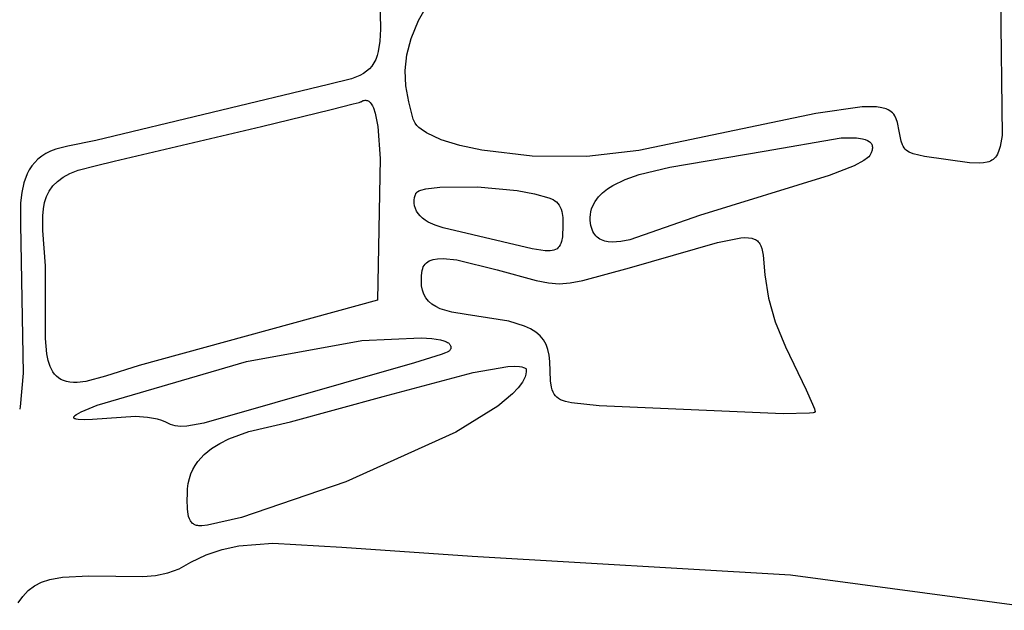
# Model space of a CAD drawing. Extents: x -74.1 to 10.8, y -36.7 to 44.6.
# Tile 157 of 199: x -20.2 to -18.7, y -11.2 to -10.3. Entities that reach past the tile are written whole.
import ezdxf

# ---------------------------------------------------------------- set-up
doc = ezdxf.new("R2010")
doc.units = 0

msp = doc.modelspace()

# ---------------------------------------------------------------- linework, layer by layer
at = {"layer": 'Layer 1', "color": 7, "linetype": 'CONTINUOUS'}
for p, q in [((-18.735728, -10.237991), (-18.733029, -10.506763)), ((-19.589092, -10.338116), (-19.552024, -10.272375)), ((-19.645747, -10.30354), (-19.644808, -10.350827)), ((-19.599889, -10.364752), (-19.589092, -10.338116)), ((-19.644808, -10.350827), (-19.645784, -10.368791)), ((-19.645784, -10.368791), (-19.648054, -10.383537)), ((-19.606202, -10.388831), (-19.599889, -10.364752)), ((-19.648054, -10.383537), (-19.649751, -10.389835)), ((-19.651865, -10.395489), (-19.654427, -10.40055)), ((-19.649751, -10.389835), (-19.651865, -10.395489)), ((-19.608534, -10.411555), (-19.606202, -10.388831)), ((-19.665104, -10.412711), (-19.669764, -10.415935)), ((-19.661015, -10.409108), (-19.665104, -10.412711)), ((-19.657466, -10.405072), (-19.661015, -10.409108)), ((-19.654427, -10.40055), (-19.657466, -10.405072)), ((-19.607392, -10.434126), (-19.608534, -10.411555)), ((-19.687482, -10.42386), (-19.720982, -10.432338)), ((-19.675027, -10.418832), (-19.687482, -10.42386)), ((-19.669764, -10.415935), (-19.675027, -10.418832)), ((-19.720982, -10.432338), (-20.062207, -10.514177)), ((-19.603279, -10.457743), (-19.607392, -10.434126)), ((-19.673913, -10.457614), (-19.673287, -10.457384)), ((-19.673287, -10.457384), (-19.672675, -10.457035)), ((-19.672675, -10.457035), (-19.671316, -10.45632)), ((-19.671316, -10.45632), (-19.670003, -10.455788)), ((-19.670003, -10.455788), (-19.668733, -10.455433)), ((-19.668733, -10.455433), (-19.667507, -10.455252)), ((-19.667507, -10.455252), (-19.666324, -10.45524)), ((-19.666324, -10.45524), (-19.665183, -10.455392)), ((-19.665183, -10.455392), (-19.664083, -10.455703)), ((-19.664083, -10.455703), (-19.663024, -10.45617)), ((-19.663024, -10.45617), (-19.662004, -10.456787)), ((-19.662004, -10.456787), (-19.661024, -10.457549)), ((-19.661024, -10.457549), (-19.660082, -10.458453)), ((-19.819383, -10.493662), (-19.716918, -10.468748)), ((-19.716918, -10.468748), (-19.68508, -10.460711)), ((-19.68508, -10.460711), (-19.676264, -10.458329)), ((-19.676264, -10.458329), (-19.673913, -10.457614)), ((-19.660082, -10.458453), (-19.658309, -10.460667)), ((-19.658309, -10.460667), (-19.65668, -10.46339)), ((-19.65668, -10.46339), (-19.655189, -10.466587)), ((-19.655189, -10.466587), (-19.652597, -10.474254)), ((-19.596889, -10.482892), (-19.603279, -10.457743)), ((-18.938207, -10.465095), (-19.006194, -10.474527)), ((-18.917138, -10.465059), (-18.938207, -10.465095)), ((-18.909199, -10.466172), (-18.917138, -10.465059)), ((-18.902747, -10.468026), (-18.909199, -10.466172)), ((-18.900023, -10.469227), (-18.902747, -10.468026)), ((-18.897602, -10.470609), (-18.900023, -10.469227)), ((-18.895463, -10.47217), (-18.897602, -10.470609)), ((-19.652597, -10.474254), (-19.648805, -10.493654)), ((-19.595622, -10.486014), (-19.596889, -10.482892)), ((-19.593808, -10.48907), (-19.595622, -10.486014)), ((-19.006194, -10.474527), (-19.265783, -10.528719)), ((-18.893582, -10.47391), (-18.895463, -10.47217)), ((-18.891936, -10.475826), (-18.893582, -10.47391)), ((-18.890504, -10.477918), (-18.891936, -10.475826)), ((-18.888188, -10.482623), (-18.890504, -10.477918)), ((-18.886451, -10.488014), (-18.888188, -10.482623)), ((-20.035278, -10.544773), (-19.819383, -10.493662)), ((-19.648805, -10.493654), (-19.64544, -10.540504)), ((-19.591463, -10.492057), (-19.593808, -10.48907)), ((-19.588605, -10.494973), (-19.591463, -10.492057)), ((-19.585252, -10.497816), (-19.588605, -10.494973)), ((-19.577133, -10.503273), (-19.585252, -10.497816)), ((-18.88401, -10.500601), (-18.886451, -10.488014)), ((-18.88098, -10.515049), (-18.88401, -10.500601)), ((-20.062207, -10.514177), (-20.103417, -10.522599)), ((-19.555734, -10.513206), (-19.577133, -10.503273)), ((-19.528397, -10.521707), (-19.555734, -10.513206)), ((-19.08182, -10.529972), (-18.969077, -10.510384)), ((-18.969077, -10.510384), (-18.94648, -10.510391)), ((-18.94648, -10.510391), (-18.937522, -10.511736)), ((-18.937522, -10.511736), (-18.933748, -10.512792)), ((-18.933748, -10.512792), (-18.930489, -10.514122)), ((-18.930489, -10.514122), (-18.92778, -10.515739)), ((-18.879178, -10.520483), (-18.88098, -10.515049)), ((-18.733029, -10.506763), (-18.735609, -10.522838)), ((-20.128802, -10.529759), (-20.135635, -10.533192)), ((-20.121233, -10.52685), (-20.128802, -10.529759)), ((-20.103417, -10.522599), (-20.121233, -10.52685)), ((-19.496252, -10.52863), (-19.528397, -10.521707)), ((-19.422065, -10.537146), (-19.496252, -10.52863)), ((-19.265783, -10.528719), (-19.342225, -10.53757)), ((-18.92778, -10.515739), (-18.926642, -10.51666)), ((-18.926642, -10.51666), (-18.925655, -10.517658)), ((-18.925655, -10.517658), (-18.924822, -10.518735)), ((-18.923673, -10.528624), (-18.924978, -10.532257)), ((-18.924822, -10.518735), (-18.924147, -10.519893)), ((-18.924147, -10.519893), (-18.923636, -10.521132)), ((-18.923305, -10.526948), (-18.923673, -10.528624)), ((-18.923636, -10.521132), (-18.923291, -10.522456)), ((-18.923122, -10.525362), (-18.923305, -10.526948)), ((-18.923291, -10.522456), (-18.923119, -10.523865)), ((-18.923119, -10.523865), (-18.923122, -10.525362)), ((-18.878081, -10.522819), (-18.879178, -10.520483)), ((-18.876807, -10.524927), (-18.878081, -10.522819)), ((-18.875319, -10.526825), (-18.876807, -10.524927)), ((-18.873584, -10.528533), (-18.875319, -10.526825)), ((-18.871565, -10.53007), (-18.873584, -10.528533)), ((-18.737483, -10.529141), (-18.739813, -10.534383)), ((-18.735609, -10.522838), (-18.737483, -10.529141)), ((-20.147229, -10.541524), (-20.152059, -10.546369)), ((-20.141766, -10.537122), (-20.147229, -10.541524)), ((-20.135635, -10.533192), (-20.141766, -10.537122)), ((-19.64544, -10.540504), (-19.649071, -10.748273)), ((-19.342225, -10.53757), (-19.422065, -10.537146)), ((-19.220511, -10.55327), (-19.08182, -10.529972)), ((-18.935529, -10.543598), (-18.949911, -10.551221)), ((-18.930408, -10.539872), (-18.935529, -10.543598)), ((-18.928498, -10.538053), (-18.930408, -10.539872)), ((-18.927071, -10.536273), (-18.928498, -10.538053)), ((-18.924978, -10.532257), (-18.927071, -10.536273)), ((-18.869227, -10.531453), (-18.871565, -10.53007)), ((-18.863453, -10.53384), (-18.869227, -10.531453)), ((-18.846522, -10.537623), (-18.863453, -10.53384)), ((-18.780784, -10.546833), (-18.846522, -10.537623)), ((-18.747954, -10.543325), (-18.750029, -10.544472)), ((-18.746036, -10.541976), (-18.747954, -10.543325)), ((-18.74427, -10.540417), (-18.746036, -10.541976)), ((-18.742647, -10.538637), (-18.74427, -10.540417)), ((-18.741164, -10.536629), (-18.742647, -10.538637)), ((-18.739813, -10.534383), (-18.741164, -10.536629)), ((-20.159955, -10.557285), (-20.16309, -10.563302)), ((-20.156289, -10.551632), (-20.159955, -10.557285)), ((-20.152059, -10.546369), (-20.156289, -10.551632)), ((-20.100302, -10.562635), (-20.088305, -10.557805)), ((-20.088305, -10.557805), (-20.061494, -10.55072)), ((-20.061494, -10.55072), (-20.035278, -10.544773)), ((-19.265319, -10.563946), (-19.220511, -10.55327)), ((-18.949911, -10.551221), (-18.986739, -10.565619)), ((-18.766126, -10.547622), (-18.780784, -10.546833)), ((-18.760024, -10.547222), (-18.766126, -10.547622)), ((-18.754675, -10.546196), (-18.760024, -10.547222)), ((-18.752267, -10.545426), (-18.754675, -10.546196)), ((-18.750029, -10.544472), (-18.752267, -10.545426)), ((-20.16309, -10.563302), (-20.167906, -10.576319)), ((-20.118737, -10.574232), (-20.110396, -10.568111)), ((-20.110396, -10.568111), (-20.100302, -10.562635)), ((-19.304054, -10.580201), (-19.285861, -10.571273)), ((-19.285861, -10.571273), (-19.265319, -10.563946)), ((-18.986739, -10.565619), (-19.176946, -10.624236)), ((-20.167906, -10.576319), (-20.171011, -10.590469)), ((-20.130755, -10.588413), (-20.125474, -10.581)), ((-20.125474, -10.581), (-20.118737, -10.574232)), ((-19.588344, -10.588276), (-19.585509, -10.587132)), ((-19.585509, -10.587132), (-19.57818, -10.585171)), ((-19.57818, -10.585171), (-19.55787, -10.582524)), ((-19.55787, -10.582524), (-19.502521, -10.582118)), ((-19.502521, -10.582118), (-19.444294, -10.587554)), ((-19.444294, -10.587554), (-19.41866, -10.592281)), ((-19.31907, -10.590937), (-19.312011, -10.58533)), ((-19.312011, -10.58533), (-19.304054, -10.580201)), ((-20.171011, -10.590469), (-20.172679, -10.605538)), ((-20.137549, -10.605178), (-20.134731, -10.596473)), ((-20.134731, -10.596473), (-20.130755, -10.588413)), ((-19.595475, -10.606069), (-19.595467, -10.601952)), ((-19.595467, -10.601952), (-19.594831, -10.597751)), ((-19.594831, -10.597751), (-19.593551, -10.593485)), ((-19.593551, -10.593485), (-19.593128, -10.59241)), ((-19.593128, -10.59241), (-19.592731, -10.591618)), ((-19.592731, -10.591618), (-19.59218, -10.590894)), ((-19.59218, -10.590894), (-19.591461, -10.590198)), ((-19.591461, -10.590198), (-19.590579, -10.58953)), ((-19.590579, -10.58953), (-19.588344, -10.588276)), ((-19.41866, -10.592281), (-19.398071, -10.598273)), ((-19.398071, -10.598273), (-19.391688, -10.600952)), ((-19.391688, -10.600952), (-19.388969, -10.60259)), ((-19.330078, -10.603685), (-19.325127, -10.597046)), ((-19.325127, -10.597046), (-19.31907, -10.590937)), ((-20.172679, -10.605538), (-20.1728, -10.637574)), ((-20.140313, -10.624528), (-20.13936, -10.61453)), ((-20.13936, -10.61453), (-20.137549, -10.605178)), ((-19.594873, -10.610084), (-19.595475, -10.606069)), ((-19.593677, -10.613979), (-19.594873, -10.610084)), ((-19.591904, -10.617737), (-19.593677, -10.613979)), ((-19.388969, -10.60259), (-19.386554, -10.604469)), ((-19.386554, -10.604469), (-19.384434, -10.60662)), ((-19.384434, -10.60662), (-19.382601, -10.609074)), ((-19.382601, -10.609074), (-19.381046, -10.611865)), ((-19.381046, -10.611865), (-19.379761, -10.615022)), ((-19.379761, -10.615022), (-19.378736, -10.618577)), ((-19.336249, -10.618653), (-19.335205, -10.614691)), ((-19.335205, -10.614691), (-19.33382, -10.610879)), ((-19.33382, -10.610879), (-19.330078, -10.603685)), ((-20.140239, -10.646461), (-20.140313, -10.624528)), ((-19.58957, -10.621338), (-19.591904, -10.617737)), ((-19.586692, -10.624765), (-19.58957, -10.621338)), ((-19.583287, -10.628001), (-19.586692, -10.624765)), ((-19.579371, -10.631027), (-19.583287, -10.628001)), ((-19.378736, -10.618577), (-19.377436, -10.627008)), ((-19.377436, -10.627008), (-19.377077, -10.638351)), ((-19.337261, -10.627033), (-19.336939, -10.622765)), ((-19.337204, -10.631458), (-19.337261, -10.627033)), ((-19.336939, -10.622765), (-19.336249, -10.618653)), ((-19.176946, -10.624236), (-19.278946, -10.660023)), ((-20.1728, -10.637574), (-20.169017, -10.855497)), ((-19.574962, -10.633825), (-19.579371, -10.631027)), ((-19.564728, -10.638667), (-19.574962, -10.633825)), ((-19.552719, -10.642381), (-19.564728, -10.638667)), ((-19.422122, -10.673), (-19.552719, -10.642381)), ((-19.377077, -10.638351), (-19.377956, -10.655788)), ((-19.336247, -10.638842), (-19.337204, -10.631458)), ((-19.334509, -10.644883), (-19.336247, -10.638842)), ((-19.333362, -10.647537), (-19.334509, -10.644883)), ((-20.136351, -10.698079), (-20.140239, -10.646461)), ((-19.377956, -10.655788), (-19.379196, -10.662336)), ((-19.332037, -10.649956), (-19.333362, -10.647537)), ((-19.330543, -10.652147), (-19.332037, -10.649956)), ((-19.328885, -10.654118), (-19.330543, -10.652147)), ((-19.327071, -10.655875), (-19.328885, -10.654118)), ((-19.325107, -10.657426), (-19.327071, -10.655875)), ((-19.323001, -10.658778), (-19.325107, -10.657426)), ((-19.320759, -10.659937), (-19.323001, -10.658778)), ((-19.150513, -10.663661), (-19.116268, -10.657129)), ((-19.116268, -10.657129), (-19.110127, -10.656779)), ((-19.110127, -10.656779), (-19.104819, -10.656947)), ((-19.104819, -10.656947), (-19.100279, -10.657636)), ((-19.100279, -10.657636), (-19.09644, -10.658849)), ((-19.09644, -10.658849), (-19.094762, -10.659653)), ((-19.094762, -10.659653), (-19.093235, -10.660588)), ((-19.403101, -10.675972), (-19.422122, -10.673)), ((-19.387908, -10.674126), (-19.390283, -10.675035)), ((-19.385828, -10.672929), (-19.387908, -10.674126)), ((-19.384024, -10.671436), (-19.385828, -10.672929)), ((-19.382477, -10.669639), (-19.384024, -10.671436)), ((-19.38117, -10.667529), (-19.382477, -10.669639)), ((-19.380082, -10.665098), (-19.38117, -10.667529)), ((-19.379196, -10.662336), (-19.380082, -10.665098)), ((-19.315896, -10.66171), (-19.320759, -10.659937)), ((-19.310571, -10.6628), (-19.315896, -10.66171)), ((-19.30484, -10.663266), (-19.310571, -10.6628)), ((-19.292378, -10.662551), (-19.30484, -10.663266)), ((-19.278946, -10.660023), (-19.292378, -10.662551)), ((-19.279338, -10.700815), (-19.150513, -10.663661)), ((-19.093235, -10.660588), (-19.091849, -10.661656)), ((-19.091849, -10.661656), (-19.090597, -10.662856)), ((-19.090597, -10.662856), (-19.08947, -10.664189)), ((-19.08947, -10.664189), (-19.08846, -10.665655)), ((-19.08846, -10.665655), (-19.086756, -10.668989)), ((-19.086756, -10.668989), (-19.08542, -10.672859)), ((-19.08542, -10.672859), (-19.083581, -10.682219)), ((-19.567762, -10.688908), (-19.561055, -10.68776)), ((-19.561055, -10.68776), (-19.553038, -10.687478)), ((-19.553038, -10.687478), (-19.532793, -10.689493)), ((-19.395991, -10.676027), (-19.403101, -10.675972)), ((-19.392971, -10.675666), (-19.395991, -10.676027)), ((-19.390283, -10.675035), (-19.392971, -10.675666)), ((-19.083581, -10.682219), (-19.081071, -10.711273)), ((-20.136263, -10.804821), (-20.136351, -10.698079)), ((-19.583642, -10.70489), (-19.582915, -10.702233)), ((-19.582915, -10.702233), (-19.58195, -10.699797)), ((-19.58195, -10.699797), (-19.580737, -10.697583)), ((-19.580737, -10.697583), (-19.579267, -10.695589)), ((-19.579267, -10.695589), (-19.577532, -10.693815)), ((-19.577532, -10.693815), (-19.575523, -10.69226)), ((-19.575523, -10.69226), (-19.573231, -10.690924)), ((-19.573231, -10.690924), (-19.570647, -10.689807)), ((-19.570647, -10.689807), (-19.567762, -10.688908)), ((-19.532793, -10.689493), (-19.473468, -10.703721)), ((-19.34808, -10.719645), (-19.279338, -10.700815)), ((-19.58486, -10.720091), (-19.584569, -10.712198)), ((-19.584569, -10.712198), (-19.583642, -10.70489)), ((-19.473468, -10.703721), (-19.416206, -10.719539)), ((-19.081071, -10.711273), (-19.075687, -10.745615)), ((-19.584406, -10.727312), (-19.58486, -10.720091)), ((-19.583167, -10.733885), (-19.584406, -10.727312)), ((-19.416206, -10.719539), (-19.398339, -10.72307)), ((-19.398339, -10.72307), (-19.382663, -10.72431)), ((-19.382663, -10.72431), (-19.366728, -10.72319)), ((-19.366728, -10.72319), (-19.34808, -10.719645)), ((-19.581104, -10.739836), (-19.583167, -10.733885)), ((-19.578176, -10.74519), (-19.581104, -10.739836)), ((-19.574346, -10.749972), (-19.578176, -10.74519)), ((-19.075687, -10.745615), (-19.065838, -10.780342)), ((-19.649071, -10.748273), (-19.998915, -10.844289)), ((-19.569572, -10.754207), (-19.574346, -10.749972)), ((-19.563816, -10.757919), (-19.569572, -10.754207)), ((-19.557037, -10.761135), (-19.563816, -10.757919)), ((-19.540253, -10.766174), (-19.557037, -10.761135)), ((-19.518905, -10.769526), (-19.540253, -10.766174)), ((-19.456385, -10.779293), (-19.518905, -10.769526)), ((-19.433543, -10.786398), (-19.456385, -10.779293)), ((-19.42451, -10.790629), (-19.433543, -10.786398)), ((-19.065838, -10.780342), (-19.050857, -10.81679)), ((-19.672375, -10.807592), (-19.585067, -10.803476)), ((-19.585067, -10.803476), (-19.569366, -10.804566)), ((-19.416933, -10.795393), (-19.42451, -10.790629)), ((-19.41071, -10.80075), (-19.416933, -10.795393)), ((-19.405739, -10.806762), (-19.41071, -10.80075)), ((-20.134452, -10.827178), (-20.136263, -10.804821)), ((-19.841515, -10.838477), (-19.672375, -10.807592)), ((-19.569366, -10.804566), (-19.556878, -10.806547)), ((-19.556878, -10.806547), (-19.551959, -10.807879)), ((-19.551959, -10.807879), (-19.547986, -10.809442)), ((-19.547986, -10.809442), (-19.54637, -10.810311)), ((-19.54637, -10.810311), (-19.545008, -10.811239)), ((-19.545008, -10.811239), (-19.543907, -10.812227)), ((-19.543907, -10.812227), (-19.543455, -10.812743)), ((-19.543455, -10.812743), (-19.543071, -10.813273)), ((-19.543071, -10.813273), (-19.542486, -10.814249)), ((-19.542486, -10.814249), (-19.542041, -10.815204)), ((-19.542041, -10.815204), (-19.541731, -10.816137)), ((-19.541731, -10.816137), (-19.541553, -10.817046)), ((-19.541503, -10.81793), (-19.541577, -10.818786)), ((-19.541553, -10.817046), (-19.541503, -10.81793)), ((-19.401916, -10.813488), (-19.405739, -10.806762)), ((-19.399141, -10.82099), (-19.401916, -10.813488)), ((-19.050857, -10.81679), (-19.020424, -10.88014)), ((-20.132442, -10.837056), (-20.134452, -10.827178)), ((-19.555624, -10.827974), (-19.594972, -10.840161)), ((-19.549445, -10.825808), (-19.555624, -10.827974)), ((-19.54717, -10.824916), (-19.549445, -10.825808)), ((-19.545233, -10.823835), (-19.54717, -10.824916)), ((-19.544402, -10.823229), (-19.545233, -10.823835)), ((-19.543667, -10.822581), (-19.544402, -10.823229)), ((-19.543033, -10.821893), (-19.543667, -10.822581)), ((-19.542502, -10.821168), (-19.543033, -10.821893)), ((-19.54208, -10.820407), (-19.542502, -10.821168)), ((-19.54177, -10.819612), (-19.54208, -10.820407)), ((-19.541577, -10.818786), (-19.54177, -10.819612)), ((-19.397311, -10.829326), (-19.399141, -10.82099)), ((-19.396324, -10.838559), (-19.397311, -10.829326)), ((-20.129494, -10.845882), (-20.132442, -10.837056)), ((-20.12762, -10.849857), (-20.129494, -10.845882)), ((-20.060231, -10.902412), (-19.841515, -10.838477)), ((-19.998915, -10.844289), (-20.048122, -10.859862)), ((-19.594972, -10.840161), (-19.903918, -10.928768)), ((-19.508909, -10.854557), (-19.457764, -10.845931)), ((-19.457764, -10.845931), (-19.448372, -10.845469)), ((-19.448372, -10.845469), (-19.440679, -10.845825)), ((-19.440679, -10.845825), (-19.437523, -10.846332)), ((-19.437523, -10.846332), (-19.434855, -10.847069)), ((-19.434855, -10.847069), (-19.433711, -10.847528)), ((-19.433711, -10.847528), (-19.432698, -10.848047)), ((-19.395369, -10.866895), (-19.396324, -10.838559)), ((-20.169017, -10.855497), (-20.173612, -10.904696)), ((-20.125455, -10.853516), (-20.12762, -10.849857)), ((-20.122978, -10.856842), (-20.125455, -10.853516)), ((-20.120172, -10.859818), (-20.122978, -10.856842)), ((-20.117018, -10.862426), (-20.120172, -10.859818)), ((-20.048122, -10.859862), (-20.076942, -10.867966)), ((-19.640889, -10.889698), (-19.508909, -10.854557)), ((-19.432694, -10.860707), (-19.434407, -10.86471)), ((-19.432698, -10.848047), (-19.431817, -10.848629)), ((-19.431554, -10.856796), (-19.432694, -10.860707)), ((-19.431817, -10.848629), (-19.431071, -10.849273)), ((-19.431008, -10.852983), (-19.431554, -10.856796)), ((-19.431071, -10.849273), (-19.431008, -10.852983)), ((-20.113495, -10.86465), (-20.117018, -10.862426)), ((-20.109586, -10.86647), (-20.113495, -10.86465)), ((-20.105271, -10.867871), (-20.109586, -10.86647)), ((-20.100531, -10.868835), (-20.105271, -10.867871)), ((-20.095347, -10.869343), (-20.100531, -10.868835)), ((-20.0897, -10.86938), (-20.095347, -10.869343)), ((-20.076942, -10.867966), (-20.0897, -10.86938)), ((-19.436678, -10.868802), (-19.442817, -10.877227)), ((-19.434407, -10.86471), (-19.436678, -10.868802)), ((-19.393986, -10.876114), (-19.395369, -10.866895)), ((-19.392951, -10.879913), (-19.393986, -10.876114)), ((-19.776634, -10.926865), (-19.640889, -10.889698)), ((-19.450967, -10.885941), (-19.472727, -10.90407)), ((-19.442817, -10.877227), (-19.450967, -10.885941)), ((-19.391657, -10.883235), (-19.392951, -10.879913)), ((-19.39008, -10.886128), (-19.391657, -10.883235)), ((-19.388198, -10.88864), (-19.39008, -10.886128)), ((-19.385988, -10.890819), (-19.388198, -10.88864)), ((-19.383426, -10.892714), (-19.385988, -10.890819)), ((-19.020424, -10.88014), (-19.0111, -10.900992)), ((-20.173612, -10.904696), (-20.174001, -10.907737)), ((-20.083867, -10.912152), (-20.060231, -10.902412)), ((-19.472727, -10.90407), (-19.534066, -10.941972)), ((-19.38049, -10.894371), (-19.383426, -10.892714)), ((-19.373404, -10.897168), (-19.38049, -10.894371)), ((-19.364644, -10.89908), (-19.373404, -10.897168)), ((-19.323876, -10.903309), (-19.364644, -10.89908)), ((-19.054209, -10.915036), (-19.323876, -10.903309)), ((-19.0111, -10.900992), (-19.00834, -10.907841)), ((-20.174063, -10.908212), (-20.17407, -10.90826)), ((-20.174051, -10.908117), (-20.174063, -10.908212)), ((-20.174001, -10.907737), (-20.174051, -10.908117)), ((-20.094757, -10.920053), (-20.094658, -10.91974)), ((-20.094658, -10.91974), (-20.094507, -10.919416)), ((-20.094507, -10.919416), (-20.094302, -10.91908)), ((-20.094302, -10.91908), (-20.093733, -10.918373)), ((-20.093733, -10.918373), (-20.092952, -10.91762)), ((-20.092952, -10.91762), (-20.090759, -10.915977)), ((-20.090759, -10.915977), (-20.083867, -10.912152)), ((-20.004426, -10.919279), (-20.067477, -10.923574)), ((-19.986577, -10.920284), (-20.004426, -10.919279)), ((-19.015207, -10.914168), (-19.054209, -10.915036)), ((-19.010243, -10.913577), (-19.015207, -10.914168)), ((-19.008598, -10.91322), (-19.010243, -10.913577)), ((-19.007993, -10.913026), (-19.008598, -10.91322)), ((-19.00834, -10.907841), (-19.007523, -10.910211)), ((-19.007539, -10.912821), (-19.007993, -10.913026)), ((-19.007368, -10.912714), (-19.007539, -10.912821)), ((-19.007523, -10.910211), (-19.007115, -10.911817)), ((-19.007235, -10.912605), (-19.007368, -10.912714)), ((-19.007184, -10.912549), (-19.007235, -10.912605)), ((-19.007142, -10.912493), (-19.007184, -10.912549)), ((-19.00711, -10.912436), (-19.007142, -10.912493)), ((-19.007115, -10.911817), (-19.00708, -10.912094)), ((-19.007087, -10.912378), (-19.00711, -10.912436)), ((-19.007074, -10.912319), (-19.007087, -10.912378)), ((-19.00708, -10.912094), (-19.007073, -10.912213)), ((-19.007071, -10.912268), (-19.007074, -10.912319)), ((-19.007073, -10.912213), (-19.007071, -10.912268)), ((-20.094804, -10.9205), (-20.094802, -10.920354)), ((-20.094793, -10.920643), (-20.094804, -10.9205)), ((-20.094802, -10.920354), (-20.094757, -10.920053)), ((-20.094769, -10.920783), (-20.094793, -10.920643)), ((-20.094731, -10.920921), (-20.094769, -10.920783)), ((-20.09468, -10.921055), (-20.094731, -10.920921)), ((-20.094615, -10.921186), (-20.09468, -10.921055)), ((-20.094446, -10.92144), (-20.094615, -10.921186)), ((-20.094222, -10.921682), (-20.094446, -10.92144)), ((-20.093945, -10.921912), (-20.094222, -10.921682)), ((-20.093613, -10.92213), (-20.093945, -10.921912)), ((-20.093228, -10.922336), (-20.093613, -10.92213)), ((-20.092294, -10.922712), (-20.093228, -10.922336)), ((-20.091142, -10.923039), (-20.092294, -10.922712)), ((-20.088182, -10.923547), (-20.091142, -10.923039)), ((-20.079614, -10.923966), (-20.088182, -10.923547)), ((-20.067477, -10.923574), (-20.079614, -10.923966)), ((-19.971848, -10.923012), (-19.986577, -10.920284)), ((-19.965477, -10.925022), (-19.971848, -10.923012)), ((-19.95958, -10.927529), (-19.965477, -10.925022)), ((-19.952814, -10.930587), (-19.95958, -10.927529)), ((-19.945838, -10.93262), (-19.952814, -10.930587)), ((-19.938057, -10.933541), (-19.945838, -10.93262)), ((-19.928875, -10.933264), (-19.938057, -10.933541)), ((-19.903918, -10.928768), (-19.928875, -10.933264)), ((-19.838009, -10.941276), (-19.776634, -10.926865)), ((-19.867242, -10.951844), (-19.838009, -10.941276)), ((-19.534066, -10.941972), (-19.69586, -11.015084)), ((-19.892833, -10.966106), (-19.880618, -10.958445)), ((-19.880618, -10.958445), (-19.867242, -10.951844)), ((-19.912778, -10.985153), (-19.903637, -10.974963)), ((-19.903637, -10.974963), (-19.892833, -10.966106)), ((-19.920008, -10.99681), (-19.916648, -10.990789)), ((-19.916648, -10.990789), (-19.912778, -10.985153)), ((-19.925075, -11.010073), (-19.922827, -11.003232)), ((-19.922827, -11.003232), (-19.920008, -10.99681)), ((-19.927728, -11.025076), (-19.926719, -11.017348)), ((-19.926719, -11.017348), (-19.925075, -11.010073)), ((-19.69586, -11.015084), (-19.84856, -11.06695)), ((-19.928225, -11.040109), (-19.928074, -11.033943)), ((-19.928074, -11.033943), (-19.928071, -11.033273)), ((-19.928071, -11.033273), (-19.927728, -11.025076)), ((-19.928114, -11.054939), (-19.928225, -11.040109)), ((-19.927149, -11.062432), (-19.928114, -11.054939)), ((-19.926285, -11.065942), (-19.927149, -11.062432)), ((-19.925109, -11.069196), (-19.926285, -11.065942)), ((-19.923576, -11.072121), (-19.925109, -11.069196)), ((-19.922662, -11.073437), (-19.923576, -11.072121)), ((-19.921642, -11.074644), (-19.922662, -11.073437)), ((-19.920511, -11.075732), (-19.921642, -11.074644)), ((-19.919263, -11.076691), (-19.920511, -11.075732)), ((-19.917894, -11.077514), (-19.919263, -11.076691)), ((-19.916396, -11.07819), (-19.917894, -11.077514)), ((-19.914766, -11.078711), (-19.916396, -11.07819)), ((-19.898531, -11.078295), (-19.906721, -11.079163)), ((-19.84856, -11.06695), (-19.898531, -11.078295)), ((-19.912997, -11.079068), (-19.914766, -11.078711)), ((-19.911084, -11.07925), (-19.912997, -11.079068)), ((-19.906721, -11.079163), (-19.911084, -11.07925)), ((-19.852782, -11.108643), (-19.80291, -11.104631)), ((-19.80291, -11.104631), (-19.70135, -11.110791)), ((-19.922785, -11.132818), (-19.900309, -11.121788)), ((-19.900309, -11.121788), (-19.87692, -11.113867)), ((-19.87692, -11.113867), (-19.852782, -11.108643)), ((-19.70135, -11.110791), (-19.510088, -11.123924)), ((-19.940273, -11.142658), (-19.922785, -11.132818)), ((-19.510088, -11.123924), (-19.04314, -11.151304)), ((-19.974692, -11.151997), (-19.956854, -11.148472)), ((-19.956854, -11.148472), (-19.940273, -11.142658)), ((-20.152435, -11.167407), (-20.14186, -11.16184)), ((-20.14186, -11.16184), (-20.129861, -11.157898)), ((-20.129861, -11.157898), (-20.111151, -11.154523)), ((-20.111151, -11.154523), (-20.072896, -11.152759)), ((-20.072896, -11.152759), (-19.993504, -11.153731)), ((-19.993504, -11.153731), (-19.974692, -11.151997)), ((-19.04314, -11.151304), (-18.656094, -11.203277)), ((-20.169669, -11.182883), (-20.161674, -11.174467)), ((-20.161674, -11.174467), (-20.152435, -11.167407)), ((-20.176508, -11.192523), (-20.169669, -11.182883))]:
    msp.add_line(p, q, dxfattribs=at)

doc.saveas('drawing.dxf')
